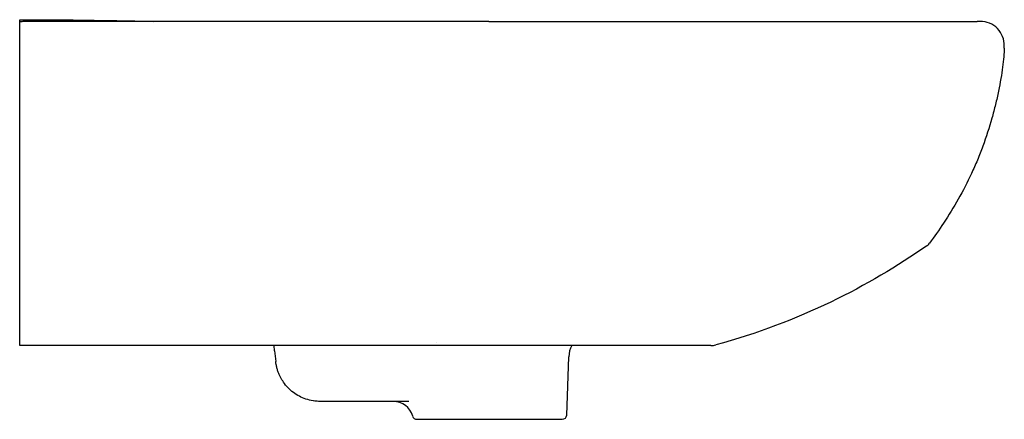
# Model space of a CAD drawing. Header units: millimetres. Extents: x -2 to 440, y -19 to 850.
# Tile 2 of 2: x 0 to 440, y 671 to 850. Entities that reach past the tile are written whole.
import ezdxf

# ---------------------------------------------------------------- set-up
doc = ezdxf.new("R2010")
doc.units = ezdxf.units.MM
doc.layers.add('GEB-KONTUR-A', color=5, linetype='CONTINUOUS')

msp = doc.modelspace()

# ---------------------------------------------------------------- linework, layer by layer
at = {"layer": 'GEB-KONTUR-A', "ltscale": 25}
for p, q in [((2, 849.25), (2, 849.25)), ((440, 837.25), (440.02, 838.25)), ((113.94, 701.87), (113.69, 704.25)), ((118.12, 704.25), (113.69, 704.25)), ((113.94, 701.87), (114.43, 697.16)), ((244.45, 673.18), (245.36, 699.25)), ((146.29, 679.25), (136.41, 679.25)), ((177.54, 671.25), (242.46, 671.25))]:
    msp.add_line(p, q, dxfattribs=at)
for centre, radius, start, end in [((429.26, 838.48), 10.77, 358.75, 89.9895), ((401.78, 753.62), 6, 304.8268, 323.2987), ((184.5, 705.3), 2, 11.4329, 11.4336), ((256.1, 698.88), 10.74, 150.005, 178), ((308.94, 712.25), 8, 270.0001, 285.2045), ((166.93, 670.21), 9.04, 15.9917, 90), ((177.54, 673.25), 2, 195.9917, 270), ((242.46, 673.25), 2, 270, 358)]:
    msp.add_arc(centre, radius, start, end, dxfattribs=at)
for points in [[(0, 850), (0.67, 850), (1.33, 850), (2, 850)], [(429.26, 849.25), (428.8, 849.25), (428.34, 849.25), (427.88, 849.25)], [(405.2, 748.69), (379.51, 730.82), (348.25, 714.64), (311.04, 704.53)], [(2, 704.24), (1.33, 704.24), (0.67, 704.24), (0, 704.24)], [(2, 704.25), (2, 704.25), (2, 704.25), (2, 704.25)], [(134.32, 679.25), (133.38, 679.25), (132.43, 679.32), (131.49, 679.45)]]:
    msp.add_open_spline(points, degree=3, dxfattribs=at)
for points, knots in [([(0, 704.25), (0, 704.25), (0, 704.26), (0, 704.25), (0, 704.25), (0, 704.24), (0, 704.24), (0, 704.24), (0, 704.24), (0, 704.24), (0, 704.24), (0, 704.25), (0, 704.25), (0, 704.27), (0, 704.31), (0, 704.41), (0, 704.53), (0, 704.73), (0, 704.95), (0, 705.09), (0, 705.23), (0, 705.36), (0, 705.54), (0, 705.68), (0, 705.85), (0, 706.1), (0, 706.45), (0, 706.88), (0, 707.19), (0, 707.54), (0, 707.92), (0, 709.12), (0, 710.57), (0, 711.93), (0, 713.21), (0, 714.46), (0, 715.73), (0, 715.99), (0, 716.25), (0, 716.51), (0, 718.88), (0, 721.28), (0, 723.76), (0, 725.18), (0, 726.63), (0, 728.01), (0, 730.58), (0, 732.98), (0, 735.14), (0, 739.53), (0, 743), (0, 745.18), (0, 746.32), (0, 747.05), (0, 747.59), (0, 747.65), (0, 747.7), (0, 747.76), (0, 748.32), (0, 748.69), (0, 749.06), (0, 749.28), (0, 749.49), (0, 749.74), (0, 749.95), (0, 750.17), (0, 750.45), (0, 750.87), (0, 751.4), (0, 751.95), (0, 752.38), (0, 752.83), (0, 753.31), (0, 754.2), (0, 755.17), (0, 756.22), (0, 759.45), (0, 763.49), (0, 768.45), (0, 770.77), (0, 773.34), (0, 775.88), (0, 777.69), (0, 779.51), (0, 781.32), (0, 790.67), (0, 799.94), (0, 808.34), (0, 813.32), (0, 818.03), (0, 822.21), (0, 824.78), (0, 827.14), (0, 829.21), (0, 830.5), (0, 831.68), (0, 832.73), (0, 834.13), (0, 835.26), (0, 836.26), (0, 836.92), (0, 837.51), (0, 838.03), (0, 838.36), (0, 838.65), (0, 838.92), (0, 839.23), (0, 839.45), (0, 839.8), (0, 840.23), (0, 840.83), (0, 841.52), (0, 842.03), (0, 842.58), (0, 843.16), (0, 843.86), (0, 844.54), (0, 845.16), (0, 846.37), (0, 847.38), (0, 848.09), (0, 848.53), (0, 848.85), (0, 849.03), (0, 849.07), (0, 849.11), (0, 849.14), (0, 849.21), (0, 849.24), (0, 849.25), (0, 849.26), (0, 849.25), (0, 849.25), (0, 849.25), (0, 849.24), (0, 849.24), (0, 849.24), (0, 849.25), (0, 849.25), (0, 849.27), (0, 849.29), (0, 849.31), (0, 849.33), (0, 849.36), (0, 849.4), (0, 849.42), (0, 849.44), (0, 849.46), (0, 849.47), (0, 849.49), (0, 849.5), (0, 849.59), (0, 849.67), (0, 849.73), (0, 849.91), (0, 850), (0, 850), (0, 850), (0, 850), (0, 850)], [0, 0, 0, 0, 0.064249, 0.064249, 0.064249, 0.086473, 0.086473, 0.086473, 0.095599, 0.095599, 0.095599, 0.18965, 0.18965, 0.18965, 0.456488, 0.456488, 0.456488, 0.783992, 0.783992, 0.783992, 0.986088, 0.986088, 0.986088, 1.250673, 1.250673, 1.250673, 1.643327, 1.643327, 1.643327, 1.934624, 1.934624, 1.934624, 2.861903, 2.861903, 2.861903, 3.734271, 3.734271, 3.734271, 3.912104, 3.912104, 3.912104, 5.529308, 5.529308, 5.529308, 6.462236, 6.462236, 6.462236, 8.209367, 8.209367, 8.209367, 11.74984, 11.74984, 11.74984, 13.602739, 13.602739, 13.602739, 13.79426, 13.79426, 13.79426, 15.824896, 15.824896, 15.824896, 17.048907, 17.048907, 17.048907, 18.048504, 18.048504, 18.048504, 19.606422, 19.606422, 19.606422, 20.841511, 20.841511, 20.841511, 23.154784, 23.154784, 23.154784, 30.229049, 30.229049, 30.229049, 33.537686, 33.537686, 33.537686, 35.90292, 35.90292, 35.90292, 48.090574, 48.090574, 48.090574, 55.322737, 55.322737, 55.322737, 59.761795, 59.761795, 59.761795, 62.514172, 62.514172, 62.514172, 66.161364, 66.161364, 66.161364, 68.548867, 68.548867, 68.548867, 70.031927, 70.031927, 70.031927, 71.762092, 71.762092, 71.762092, 73.90166, 73.90166, 73.90166, 75.445051, 75.445051, 75.445051, 77.284529, 77.284529, 77.284529, 80.899635, 80.899635, 80.899635, 83.149129, 83.149129, 83.149129, 83.697275, 83.697275, 83.697275, 85.017325, 85.017325, 85.017325, 86.092937, 86.092937, 86.092937, 87.650044, 87.650044, 87.650044, 89.697035, 89.697035, 89.697035, 104.072605, 104.072605, 104.072605, 118.5022, 118.5022, 118.5022, 126.923968, 126.923968, 126.923968, 132.931794, 132.931794, 132.931794, 166.584759, 166.584759, 166.584759, 257.18672, 257.18672, 257.18672, 257.18727, 257.18727, 257.18727, 257.18727]), ([(0, 849.25), (0, 849.25), (0, 849.25), (0, 849.25), (0, 849.25), (0, 849.25), (0, 849.25), (0, 849.25), (0.01, 849.25), (0.01, 849.25), (0.02, 849.25), (0.03, 849.25), (0.03, 849.25), (0.1, 849.25), (0.15, 849.25), (0.81, 849.26), (1.4, 849.26), (2, 849.26)], [0, 0, 0, 0, 0.0000351, 0.0000351, 0.0001052, 0.0001052, 0.0002454, 0.0002454, 0.0008063, 0.0008063, 0.0019282, 0.0019282, 0.0041719, 0.0041719, 0.0209999, 0.0209999, 0.2005232, 0.2005232, 0.2005232, 0.2005232]), ([(2, 849.26), (2, 849.27), (2, 849.33), (2, 849.51), (2, 849.81), (2, 850), (2, 850)], [0.0257644, 0.0257644, 0.0257644, 0.0257644, 0.1186666, 0.339, 0.5593334, 0.9995762, 0.9995762, 0.9995762, 0.9995762]), ([(2, 850), (11.75, 849.99), (26.92, 849.85), (42.09, 849.6), (47.5, 849.5)], [0.0000119, 0.0000119, 0.0000119, 0.0000119, 0.1622127, 0.2521378, 0.2521378, 0.2521378, 0.2521378]), ([(2, 850), (2, 850), (2, 849.99), (2, 849.95), (2, 849.91), (2, 849.83), (2, 849.78), (2, 849.7), (2, 849.66), (2, 849.59), (2, 849.55), (2, 849.48), (2, 849.44), (2, 849.37), (2, 849.34), (2, 849.29), (2, 849.28), (2, 849.26), (2, 849.25), (2, 849.25), (2, 849.25), (2, 849.25)], [0, 0, 0, 0, 0.1040096, 0.1040096, 0.2777588, 0.2777588, 0.4406687, 0.4406687, 0.5543175, 0.5543175, 0.6610029, 0.6610029, 0.7750102, 0.7750102, 0.8813371, 0.8813371, 0.9387113, 0.9387113, 0.9915043, 0.9915043, 1, 1, 1, 1]), ([(209.62, 849.25), (208.98, 849.25), (208.3, 849.25), (207.58, 849.25), (207.23, 849.25), (206.86, 849.25), (206.49, 849.25), (206.3, 849.25), (206.11, 849.25), (205.92, 849.25), (205.82, 849.25), (205.71, 849.25), (205.6, 849.25), (205.5, 849.25), (205.41, 849.25), (205.34, 849.25), (204.42, 849.25), (203.36, 849.25), (202.16, 849.25), (201.83, 849.25), (201.45, 849.25), (201.12, 849.25), (201.05, 849.25), (200.98, 849.25), (200.91, 849.25), (200.23, 849.25), (199.56, 849.25), (198.88, 849.25), (198.8, 849.25), (198.71, 849.25), (198.63, 849.25), (198.25, 849.25), (197.87, 849.25), (197.49, 849.25), (197.16, 849.25), (196.8, 849.25), (196.49, 849.25), (196.44, 849.25), (196.39, 849.25), (196.35, 849.25), (195.69, 849.25), (194.97, 849.25), (194.19, 849.25), (193.8, 849.25), (193.39, 849.25), (192.97, 849.25), (192.75, 849.25), (192.54, 849.25), (192.32, 849.25), (192.21, 849.25), (192.1, 849.25), (191.99, 849.25), (191.91, 849.25), (191.83, 849.25), (191.75, 849.25), (191.71, 849.25), (191.68, 849.25), (191.65, 849.25), (191.02, 849.25), (190.3, 849.25), (189.5, 849.25), (189.09, 849.25), (188.67, 849.25), (188.22, 849.25), (188, 849.25), (187.77, 849.25), (187.53, 849.25), (187.41, 849.25), (187.27, 849.25), (187.14, 849.25), (187.02, 849.25), (186.91, 849.25), (186.81, 849.25), (186.34, 849.25), (185.87, 849.25), (185.39, 849.25), (185.04, 849.25), (184.68, 849.25), (184.32, 849.25), (183.91, 849.25), (183.49, 849.25), (183.07, 849.25), (182.87, 849.25), (182.66, 849.25), (182.45, 849.25), (182.34, 849.25), (182.22, 849.25), (182.11, 849.25), (182, 849.25), (181.9, 849.25), (181.83, 849.25), (179.97, 849.25), (177.56, 849.25), (174.56, 849.25), (174.06, 849.25), (173.54, 849.25), (173.01, 849.25), (172.74, 849.25), (172.47, 849.25), (172.2, 849.25), (172.06, 849.25), (171.92, 849.25), (171.79, 849.25), (171.75, 849.25), (171.71, 849.25), (171.67, 849.25), (171.57, 849.25), (171.47, 849.25), (171.39, 849.25), (171.38, 849.25), (171.37, 849.25), (171.36, 849.25), (169.6, 849.25), (167.79, 849.25), (165.93, 849.25), (165, 849.25), (164.05, 849.25), (163.09, 849.25), (162.61, 849.25), (162.13, 849.25), (161.65, 849.25), (161.4, 849.25), (161.16, 849.25), (160.91, 849.25), (160.79, 849.25), (160.67, 849.25), (160.55, 849.25), (160.47, 849.25), (160.42, 849.25), (160.35, 849.25), (160.3, 849.25), (160.25, 849.25), (160.18, 849.25), (155.18, 849.25), (151.48, 849.25), (149.12, 849.25), (148.95, 849.25), (148.79, 849.25), (148.63, 849.25), (148.55, 849.25), (148.48, 849.25), (148.4, 849.25), (148.35, 849.25), (148.32, 849.25), (148.26, 849.25), (148.24, 849.25), (148.21, 849.25), (148.18, 849.25), (146.76, 849.25), (145.25, 849.25), (143.66, 849.25), (141.62, 849.25), (139.44, 849.25), (137.12, 849.25), (136.53, 849.25), (135.89, 849.25), (135.32, 849.25), (134.2, 849.25), (133.07, 849.25), (131.94, 849.25), (131.37, 849.25), (130.81, 849.25), (130.24, 849.25), (129.96, 849.25), (129.68, 849.25), (129.4, 849.25), (129.21, 849.25), (129.04, 849.25), (128.85, 849.25), (128.75, 849.25), (128.65, 849.25), (128.55, 849.25), (127.3, 849.25), (126.08, 849.25), (124.92, 849.25), (124.33, 849.25), (123.76, 849.25), (123.2, 849.25), (122.91, 849.25), (122.64, 849.25), (122.36, 849.25), (122.22, 849.25), (122.08, 849.25), (121.95, 849.25), (121.83, 849.25), (121.74, 849.25), (121.62, 849.25), (121.59, 849.25), (121.57, 849.25), (121.54, 849.25), (120.2, 849.25), (118.93, 849.25), (117.72, 849.25), (117.11, 849.25), (116.52, 849.25), (115.95, 849.25), (115.67, 849.25), (115.39, 849.25), (115.12, 849.25), (115.11, 849.25), (115.11, 849.25), (115.1, 849.25), (114.96, 849.25), (114.83, 849.25), (114.69, 849.25), (114.62, 849.25), (114.55, 849.25), (114.49, 849.25), (114.42, 849.25), (114.29, 849.25), (114.28, 849.25), (114, 849.25), (112.52, 849.25), (109.84, 849.25), (109.4, 849.25), (108.92, 849.25), (108.4, 849.25), (108.15, 849.25), (107.88, 849.25), (107.61, 849.25), (107.47, 849.25), (107.33, 849.25), (107.19, 849.25), (107.07, 849.25), (106.92, 849.25), (106.82, 849.25), (106.8, 849.25), (106.78, 849.25), (106.77, 849.25), (104.61, 849.25), (102.59, 849.25), (100.72, 849.25), (98.31, 849.25), (96.14, 849.25), (94.22, 849.25), (93.65, 849.25), (93.1, 849.25), (92.57, 849.25), (92.31, 849.25), (92.05, 849.25), (91.79, 849.25), (91.67, 849.25), (91.54, 849.25), (91.42, 849.25), (91.36, 849.25), (91.29, 849.25), (91.23, 849.25), (91.17, 849.25), (91.15, 849.25), (91.05, 849.25), (89.38, 849.25), (87.79, 849.25), (86.28, 849.25), (83.23, 849.25), (80.52, 849.25), (78.13, 849.25), (77.53, 849.25), (76.96, 849.25), (76.41, 849.25), (76.13, 849.25), (75.86, 849.25), (75.59, 849.25), (75.46, 849.25), (75.33, 849.25), (75.2, 849.25), (75.1, 849.25), (75.02, 849.25), (74.91, 849.25), (74.88, 849.25), (74.85, 849.25), (74.81, 849.25), (73.81, 849.25), (72.81, 849.25), (71.82, 849.25), (67.33, 849.25), (62.91, 849.25), (58.61, 849.25), (58.19, 849.25), (57.77, 849.25), (57.35, 849.25), (56.46, 849.25), (55.57, 849.25), (54.68, 849.25), (54.02, 849.25), (53.36, 849.25), (52.71, 849.25), (52.38, 849.25), (52.05, 849.25), (51.73, 849.25), (51.48, 849.25), (51.23, 849.25), (50.99, 849.25), (50.92, 849.25), (50.81, 849.25), (50.76, 849.25), (50.75, 849.25), (50.75, 849.25), (50.74, 849.25), (49.63, 849.25), (47.92, 849.25), (45.62, 849.25), (45.24, 849.25), (44.84, 849.25), (44.42, 849.25), (44.21, 849.25), (44, 849.25), (43.78, 849.25), (43.68, 849.25), (43.57, 849.25), (43.46, 849.25), (43.37, 849.25), (43.25, 849.25), (43.17, 849.25), (43.15, 849.25), (43.14, 849.25), (43.12, 849.25), (40.66, 849.25), (38.21, 849.25), (35.74, 849.25), (34.51, 849.25), (33.3, 849.25), (32.1, 849.25), (30.91, 849.25), (29.69, 849.25), (28.59, 849.25), (28.57, 849.25), (28.54, 849.25), (28.52, 849.25), (26.89, 849.25), (25.2, 849.25), (23.44, 849.25), (22.88, 849.25), (22.27, 849.25), (21.72, 849.25), (21.69, 849.25), (21.66, 849.25), (21.64, 849.25), (20.51, 849.25), (19.38, 849.25), (18.25, 849.25), (17.69, 849.25), (17.13, 849.25), (16.57, 849.25), (16.29, 849.25), (16, 849.25), (15.72, 849.25), (15.44, 849.25), (15.21, 849.25), (14.88, 849.25), (9.69, 849.25), (5.41, 849.25), (2, 849.25)], [0.0000001, 0.0000001, 0.0000001, 0.0000001, 0.015625, 0.015625, 0.015625, 0.0234375, 0.0234375, 0.0234375, 0.0273437, 0.0273437, 0.0273437, 0.0293741, 0.0293741, 0.0293741, 0.03125, 0.03125, 0.03125, 0.0546875, 0.0546875, 0.0546875, 0.061136, 0.061136, 0.061136, 0.0625, 0.0625, 0.0625, 0.0763917, 0.0763917, 0.0763917, 0.078125, 0.078125, 0.078125, 0.0859375, 0.0859375, 0.0859375, 0.0926362, 0.0926362, 0.0926362, 0.09375, 0.09375, 0.09375, 0.109375, 0.109375, 0.109375, 0.1171875, 0.1171875, 0.1171875, 0.1210937, 0.1210937, 0.1210937, 0.1230469, 0.1230469, 0.1230469, 0.1243204, 0.1243204, 0.1243204, 0.125, 0.125, 0.125, 0.140625, 0.140625, 0.140625, 0.1484375, 0.1484375, 0.1484375, 0.1523437, 0.1523437, 0.1523437, 0.1543987, 0.1543987, 0.1543987, 0.15625, 0.15625, 0.15625, 0.1651505, 0.1651505, 0.1651505, 0.171875, 0.171875, 0.171875, 0.1796875, 0.1796875, 0.1796875, 0.1835937, 0.1835937, 0.1835937, 0.1855992, 0.1855992, 0.1855992, 0.1875, 0.1875, 0.1875, 0.234375, 0.234375, 0.234375, 0.2421875, 0.2421875, 0.2421875, 0.2460937, 0.2460937, 0.2460937, 0.2480469, 0.2480469, 0.2480469, 0.2485556, 0.2485556, 0.2485556, 0.2498757, 0.2498757, 0.2498757, 0.25, 0.25, 0.25, 0.28125, 0.28125, 0.28125, 0.296875, 0.296875, 0.296875, 0.3046875, 0.3046875, 0.3046875, 0.3085937, 0.3085937, 0.3085937, 0.3105469, 0.3105469, 0.3105469, 0.3117108, 0.3117108, 0.3117108, 0.3125, 0.3125, 0.3125, 0.3671875, 0.3671875, 0.3671875, 0.3710937, 0.3710937, 0.3710937, 0.3730469, 0.3730469, 0.3730469, 0.3745027, 0.3745027, 0.3745027, 0.375, 0.375, 0.375, 0.3989547, 0.3989547, 0.3989547, 0.4296875, 0.4296875, 0.4296875, 0.4375, 0.4375, 0.4375, 0.453125, 0.453125, 0.453125, 0.4609375, 0.4609375, 0.4609375, 0.4648437, 0.4648437, 0.4648437, 0.4674473, 0.4674473, 0.4674473, 0.46875, 0.46875, 0.46875, 0.484375, 0.484375, 0.484375, 0.4921875, 0.4921875, 0.4921875, 0.4960937, 0.4960937, 0.4960937, 0.4980469, 0.4980469, 0.4980469, 0.4996698, 0.4996698, 0.4996698, 0.5, 0.5, 0.5, 0.515625, 0.515625, 0.515625, 0.5234375, 0.5234375, 0.5234375, 0.5272815, 0.5272815, 0.5272815, 0.5273437, 0.5273437, 0.5273437, 0.5292969, 0.5292969, 0.5292969, 0.5302734, 0.5302734, 0.5302734, 0.53125, 0.53125, 0.53125, 0.5546875, 0.5546875, 0.5546875, 0.5585937, 0.5585937, 0.5585937, 0.5605469, 0.5605469, 0.5605469, 0.5615234, 0.5615234, 0.5615234, 0.5623526, 0.5623526, 0.5623526, 0.5625, 0.5625, 0.5625, 0.5829841, 0.5829841, 0.5829841, 0.609375, 0.609375, 0.609375, 0.6171875, 0.6171875, 0.6171875, 0.6210937, 0.6210937, 0.6210937, 0.6230469, 0.6230469, 0.6230469, 0.6240234, 0.6240234, 0.6240234, 0.625, 0.625, 0.625, 0.640521, 0.640521, 0.640521, 0.671875, 0.671875, 0.671875, 0.6796875, 0.6796875, 0.6796875, 0.6835937, 0.6835937, 0.6835937, 0.6855469, 0.6855469, 0.6855469, 0.6870631, 0.6870631, 0.6870631, 0.6875, 0.6875, 0.6875, 0.6988509, 0.6988509, 0.6988509, 0.75, 0.75, 0.75, 0.7549982, 0.7549982, 0.7549982, 0.765625, 0.765625, 0.765625, 0.7734375, 0.7734375, 0.7734375, 0.7773437, 0.7773437, 0.7773437, 0.7802734, 0.7802734, 0.7802734, 0.7811541, 0.7811541, 0.7811541, 0.78125, 0.78125, 0.78125, 0.8046875, 0.8046875, 0.8046875, 0.8085937, 0.8085937, 0.8085937, 0.8105469, 0.8105469, 0.8105469, 0.8115234, 0.8115234, 0.8115234, 0.8123161, 0.8123161, 0.8123161, 0.8125, 0.8125, 0.8125, 0.84375, 0.84375, 0.84375, 0.859375, 0.859375, 0.859375, 0.875, 0.875, 0.875, 0.8753105, 0.8753105, 0.8753105, 0.8984375, 0.8984375, 0.8984375, 0.9058472, 0.9058472, 0.9058472, 0.90625, 0.90625, 0.90625, 0.921875, 0.921875, 0.921875, 0.9296875, 0.9296875, 0.9296875, 0.9335937, 0.9335937, 0.9335937, 0.9375, 0.9375, 0.9375, 1, 1, 1, 1]), ([(47.5, 849.5), (47.5, 849.5), (47.61, 849.5), (48.1, 849.49), (48.5, 849.48), (49.89, 849.45), (51.08, 849.43), (54.18, 849.36), (56.11, 849.32), (58.68, 849.27), (59.13, 849.26), (59.58, 849.25)], [-5.512186, -5.512186, -5.512186, -5.512186, -5.165193, -5.165193, -4.773185, -4.773185, -4.145759, -4.145759, -3.452577, -3.452577, -3.309412, -3.309412, -3.309412, -3.309412]), ([(209.62, 849.25), (220.42, 849.25), (231.04, 849.25), (254.7, 849.25), (267.7, 849.25), (288.08, 849.25), (295.71, 849.25), (310.07, 849.25), (316.84, 849.25), (335.93, 849.25), (347.74, 849.25), (368.77, 849.25), (378.17, 849.25), (394.48, 849.25), (401.48, 849.25), (412.87, 849.25), (417.37, 849.25), (424.1, 849.25), (426.27, 849.25), (427.67, 849.25), (427.66, 849.25), (427.88, 849.25)], [0, 0, 0, 0, 3.26252, 3.26252, 7.367867, 7.367867, 9.898957, 9.898957, 12.253362, 12.253362, 16.764731, 16.764731, 21.100527, 21.100527, 25.377165, 25.377165, 29.615284, 29.615284, 33.999766, 33.999766, 35.950711, 35.950711, 35.950711, 35.950711]), ([(440, 837.25), (439.97, 836.08), (439.9, 834.78), (439.78, 833.36), (439.66, 831.94), (439.49, 830.41), (439.27, 828.78), (438.84, 825.53), (438.22, 821.89), (437.42, 818.03), (437.02, 816.1), (436.57, 814.11), (436.08, 812.09), (435.58, 810.06), (435.04, 808), (434.46, 805.92), (433.29, 801.76), (431.94, 797.52), (430.42, 793.37), (429.66, 791.3), (428.85, 789.24), (428, 787.22), (427.15, 785.19), (426.27, 783.19), (425.34, 781.22), (423.5, 777.27), (421.51, 773.44), (419.43, 769.73), (417.34, 766.03), (415.15, 762.46), (412.9, 759.04), (410.84, 755.91), (408.72, 752.9), (406.59, 750.03)], [0.0000004, 0.0000004, 0.0000004, 0.0000004, 0.0631618, 0.0631618, 0.0631618, 0.1263236, 0.1263236, 0.1263236, 0.2526473, 0.2526473, 0.2526473, 0.3158091, 0.3158091, 0.3158091, 0.3789709, 0.3789709, 0.3789709, 0.5052945, 0.5052945, 0.5052945, 0.5684563, 0.5684563, 0.5684563, 0.6316181, 0.6316181, 0.6316181, 0.7579418, 0.7579418, 0.7579418, 0.8842654, 0.8842654, 0.8842654, 1, 1, 1, 1]), ([(2, 704.24), (2, 704.24), (2, 704.24), (2, 704.24), (2, 704.25), (2, 704.25), (2, 704.25), (2, 704.25), (2, 704.25)], [0.8328507, 0.8328507, 0.8328507, 0.8328507, 0.8694051, 0.8694051, 0.969457, 0.969457, 0.969457, 0.9998822, 0.9998822, 0.9998822, 0.9998822]), ([(308.94, 704.25), (308.94, 704.25), (308.94, 704.25), (308.94, 704.25), (308.93, 704.25), (308.84, 704.25), (308.68, 704.25), (308.52, 704.25), (308.28, 704.25), (307.97, 704.25), (307.66, 704.25), (307.27, 704.25), (306.82, 704.25), (306.62, 704.25), (306.41, 704.25), (306.18, 704.25), (305.89, 704.25), (305.57, 704.25), (305.23, 704.25), (304.64, 704.25), (303.97, 704.25), (303.23, 704.25), (302.49, 704.25), (301.68, 704.25), (300.8, 704.25), (299.98, 704.25), (299.09, 704.25), (298.15, 704.25), (298.09, 704.25), (298.03, 704.25), (297.97, 704.25), (296.96, 704.25), (295.88, 704.25), (294.73, 704.25), (294.01, 704.25), (293.26, 704.25), (292.48, 704.25), (292.4, 704.25), (292.33, 704.25), (292.25, 704.25), (291.87, 704.25), (291.49, 704.25), (291.1, 704.25), (290.63, 704.25), (290.15, 704.25), (289.67, 704.25), (289.64, 704.25), (289.61, 704.25), (289.58, 704.25), (289.34, 704.25), (289.1, 704.25), (288.86, 704.25), (288.81, 704.25), (288.77, 704.25), (288.72, 704.25), (288.24, 704.25), (287.73, 704.25), (287.24, 704.25), (287.2, 704.25), (287.16, 704.25), (287.12, 704.25), (287.11, 704.25), (287.09, 704.25), (287.08, 704.25), (286.79, 704.25), (286.49, 704.25), (286.19, 704.25), (285.89, 704.25), (285.57, 704.25), (285.28, 704.25), (285.05, 704.25), (284.82, 704.25), (284.58, 704.25), (284.44, 704.25), (284.3, 704.25), (284.15, 704.25), (283.77, 704.25), (283.39, 704.25), (283, 704.25), (282.73, 704.25), (282.45, 704.25), (282.17, 704.25), (282.11, 704.25), (282.05, 704.25), (281.98, 704.25), (281.89, 704.25), (281.8, 704.25), (281.71, 704.25), (281.42, 704.25), (281.12, 704.25), (280.82, 704.25), (280.25, 704.25), (279.66, 704.25), (279.07, 704.25), (278.97, 704.25), (278.86, 704.25), (278.76, 704.25), (278.64, 704.25), (278.51, 704.25), (278.41, 704.25), (278.38, 704.25), (278.35, 704.25), (278.33, 704.25), (277.46, 704.25), (276.58, 704.25), (275.69, 704.25), (275.61, 704.25), (275.52, 704.25), (275.44, 704.25), (274.54, 704.25), (273.63, 704.25), (272.69, 704.25), (272.62, 704.25), (272.55, 704.25), (272.48, 704.25), (272.45, 704.25), (272.4, 704.25), (272.37, 704.25), (272.34, 704.25), (272.31, 704.25), (272.29, 704.25), (272.23, 704.25), (272.18, 704.25), (272.13, 704.25), (271.14, 704.25), (270.13, 704.25), (269.1, 704.25), (268.2, 704.25), (267.28, 704.25), (266.34, 704.25), (265.51, 704.25), (264.68, 704.25), (263.83, 704.25), (263.58, 704.25), (263.32, 704.25), (263.07, 704.25), (263.05, 704.25), (263.02, 704.25), (262.99, 704.25), (262.94, 704.25), (262.88, 704.25), (262.84, 704.25), (262.81, 704.25), (262.78, 704.25), (262.76, 704.25), (262.36, 704.25), (261.95, 704.25), (261.54, 704.25), (260.82, 704.25), (260.1, 704.25), (259.37, 704.25), (258.65, 704.25), (257.93, 704.25), (257.2, 704.25), (256.48, 704.25), (255.75, 704.25), (255.02, 704.25), (254.99, 704.25), (254.97, 704.25), (254.94, 704.25), (254.18, 704.25), (253.41, 704.25), (252.64, 704.25), (251.88, 704.25), (251.12, 704.25), (250.36, 704.25), (249.59, 704.25), (248.82, 704.25), (248.04, 704.25), (248.01, 704.25), (247.98, 704.25), (247.95, 704.25), (247.62, 704.25), (247.33, 704.25), (246.97, 704.25), (246.95, 704.25), (246.93, 704.25), (246.91, 704.25), (246.46, 704.25), (246.01, 704.25), (245.56, 704.25), (244.65, 704.25), (243.73, 704.25), (242.8, 704.25), (242.78, 704.25), (242.77, 704.25), (242.75, 704.25), (242.55, 704.25), (242.39, 704.25), (242.15, 704.25), (241.34, 704.25), (240.53, 704.25), (239.71, 704.25), (238.85, 704.25), (237.97, 704.25), (237.09, 704.25), (236.85, 704.25), (236.65, 704.25), (236.36, 704.25), (236.33, 704.25), (236.29, 704.25), (236.26, 704.25), (234.99, 704.25), (233.7, 704.25), (232.4, 704.25), (231.53, 704.25), (230.64, 704.25), (229.76, 704.25), (229.69, 704.25), (229.63, 704.25), (229.56, 704.25), (229.5, 704.25), (229.44, 704.25), (229.37, 704.25), (229.35, 704.25), (229.33, 704.25), (229.31, 704.25), (228.9, 704.25), (228.48, 704.25), (228.07, 704.25), (226.45, 704.25), (224.81, 704.25), (223.16, 704.25), (222.49, 704.25), (221.82, 704.25), (221.14, 704.25), (221.06, 704.25), (220.99, 704.25), (220.92, 704.25), (220.85, 704.25), (220.79, 704.25), (220.71, 704.25), (220.67, 704.25), (220.63, 704.25), (220.59, 704.25), (219.6, 704.25), (218.6, 704.25), (217.59, 704.25), (215.51, 704.25), (213.4, 704.25), (211.26, 704.25), (210.97, 704.25), (210.67, 704.25), (210.37, 704.25), (210.28, 704.25), (210.19, 704.25), (210.11, 704.25), (210.02, 704.25), (209.94, 704.25), (209.85, 704.25), (209.79, 704.25), (209.74, 704.25), (209.68, 704.25), (207.84, 704.25), (205.97, 704.25), (204.09, 704.25), (202.08, 704.25), (200.04, 704.25), (197.98, 704.25), (197.44, 704.25), (196.94, 704.25), (196.36, 704.25), (196.33, 704.25), (196.29, 704.25), (196.26, 704.25), (196.21, 704.25), (196.16, 704.25), (196.11, 704.25), (194.92, 704.25), (193.72, 704.25), (192.52, 704.25), (191.26, 704.25), (190.03, 704.25), (188.72, 704.25), (188.3, 704.25), (187.88, 704.25), (187.46, 704.25), (186.57, 704.25), (185.67, 704.25), (184.76, 704.25), (183.43, 704.25), (182.12, 704.25), (180.73, 704.25), (179.9, 704.25), (179.06, 704.25), (178.23, 704.25), (175.01, 704.25), (171.72, 704.25), (168.35, 704.25), (167.41, 704.25), (166.46, 704.25), (165.51, 704.25), (164.76, 704.25), (164.04, 704.25), (163.25, 704.25), (161.42, 704.25), (159.57, 704.25), (157.69, 704.25), (157.14, 704.25), (156.58, 704.25), (156.02, 704.25), (155.21, 704.25), (154.42, 704.25), (153.56, 704.25), (151.85, 704.25), (150.12, 704.25), (148.36, 704.25), (147.59, 704.25), (146.83, 704.25), (146.05, 704.25), (145.07, 704.25), (144.07, 704.25), (143.04, 704.25), (141.92, 704.25), (140.79, 704.25), (139.65, 704.25), (137.56, 704.25), (135.42, 704.25), (133.24, 704.25), (132.71, 704.25), (132.18, 704.25), (131.64, 704.25), (129.68, 704.25), (127.71, 704.25), (125.71, 704.25), (124.72, 704.25), (123.74, 704.25), (122.75, 704.25), (122.26, 704.25), (121.76, 704.25), (121.26, 704.25), (120.81, 704.25), (120.33, 704.25), (119.89, 704.25), (119.84, 704.25), (119.8, 704.25), (119.75, 704.25), (119.71, 704.25), (119.67, 704.25), (119.63, 704.25), (117.19, 704.25), (114.71, 704.25), (112.19, 704.25), (111.09, 704.25), (109.99, 704.25), (108.88, 704.25), (108.73, 704.25), (108.58, 704.25), (108.44, 704.25), (108.33, 704.25), (108.23, 704.25), (108.13, 704.25), (107.57, 704.25), (107, 704.25), (106.44, 704.25), (103.73, 704.25), (100.96, 704.25), (98.13, 704.25), (97.91, 704.25), (97.64, 704.25), (97.45, 704.25), (96.5, 704.25), (95.54, 704.25), (94.57, 704.25), (93.14, 704.25), (91.69, 704.25), (90.22, 704.25), (89.4, 704.25), (88.7, 704.25), (87.97, 704.25), (86.69, 704.25), (85.36, 704.25), (84.15, 704.25), (83.96, 704.25), (83.78, 704.25), (83.59, 704.25), (82.41, 704.25), (81.2, 704.25), (79.97, 704.25), (79.85, 704.25), (79.71, 704.25), (79.59, 704.25), (79.54, 704.25), (79.49, 704.25), (79.45, 704.25), (78, 704.25), (76.52, 704.25), (75.03, 704.25), (72.39, 704.25), (69.67, 704.25), (66.89, 704.25), (66.56, 704.25), (66.22, 704.25), (65.88, 704.25), (65.56, 704.25), (65.2, 704.25), (64.93, 704.25), (63.08, 704.25), (61.19, 704.25), (59.27, 704.25), (57.36, 704.25), (55.41, 704.25), (53.42, 704.25), (52.87, 704.25), (52.28, 704.25), (51.76, 704.25), (51.74, 704.25), (51.73, 704.25), (51.71, 704.25), (49.27, 704.25), (46.75, 704.25), (44.16, 704.25), (42.54, 704.25), (40.9, 704.25), (39.23, 704.25), (38.94, 704.25), (38.62, 704.25), (38.35, 704.25), (37.74, 704.25), (37.12, 704.25), (36.5, 704.25), (34.05, 704.25), (31.53, 704.25), (28.94, 704.25), (27.99, 704.25), (27.03, 704.25), (26.06, 704.25), (25.77, 704.25), (25.44, 704.25), (25.2, 704.25), (24.04, 704.25), (22.87, 704.25), (21.68, 704.25), (19.45, 704.25), (17.15, 704.25), (14.79, 704.25), (14.47, 704.25), (14.16, 704.25), (13.84, 704.25), (13.63, 704.25), (13.39, 704.25), (13.19, 704.25), (13.14, 704.25), (13.09, 704.25), (13.05, 704.25), (11.51, 704.25), (9.93, 704.25), (8.29, 704.25), (6.31, 704.25), (4.24, 704.25), (2.11, 704.25), (2.07, 704.25), (2.04, 704.25), (2, 704.25)], [0, 0, 0, 0, 0.0012588, 0.0012588, 0.0012588, 0.0191314, 0.0191314, 0.0191314, 0.036926, 0.036926, 0.036926, 0.0547264, 0.0547264, 0.0547264, 0.0625, 0.0625, 0.0625, 0.0725884, 0.0725884, 0.0725884, 0.0904231, 0.0904231, 0.0904231, 0.10823, 0.10823, 0.10823, 0.125, 0.125, 0.125, 0.1260598, 0.1260598, 0.1260598, 0.1438669, 0.1438669, 0.1438669, 0.1551148, 0.1551148, 0.1551148, 0.15625, 0.15625, 0.15625, 0.1616804, 0.1616804, 0.1616804, 0.1681955, 0.1681955, 0.1681955, 0.1685978, 0.1685978, 0.1685978, 0.171875, 0.171875, 0.171875, 0.1724919, 0.1724919, 0.1724919, 0.1789819, 0.1789819, 0.1789819, 0.179527, 0.179527, 0.179527, 0.1796875, 0.1796875, 0.1796875, 0.1835938, 0.1835938, 0.1835938, 0.1875, 0.1875, 0.1875, 0.1906436, 0.1906436, 0.1906436, 0.1925796, 0.1925796, 0.1925796, 0.1976033, 0.1976033, 0.1976033, 0.2011719, 0.2011719, 0.2011719, 0.2019717, 0.2019717, 0.2019717, 0.203125, 0.203125, 0.203125, 0.2073121, 0.2073121, 0.2073121, 0.2153971, 0.2153971, 0.2153971, 0.2167969, 0.2167969, 0.2167969, 0.2183515, 0.2183515, 0.2183515, 0.21875, 0.21875, 0.21875, 0.2327116, 0.2327116, 0.2327116, 0.2339765, 0.2339765, 0.2339765, 0.2479739, 0.2479739, 0.2479739, 0.2490234, 0.2490234, 0.2490234, 0.2495529, 0.2495529, 0.2495529, 0.25, 0.25, 0.25, 0.2510683, 0.2510683, 0.2510683, 0.2716128, 0.2716128, 0.2716128, 0.2897654, 0.2897654, 0.2897654, 0.305822, 0.305822, 0.305822, 0.3105469, 0.3105469, 0.3105469, 0.3110282, 0.3110282, 0.3110282, 0.3119505, 0.3119505, 0.3119505, 0.3125, 0.3125, 0.3125, 0.3226655, 0.3226655, 0.3226655, 0.3402805, 0.3402805, 0.3402805, 0.3577188, 0.3577188, 0.3577188, 0.375, 0.375, 0.375, 0.3756773, 0.3756773, 0.3756773, 0.3937533, 0.3937533, 0.3937533, 0.4113729, 0.4113729, 0.4113729, 0.4289724, 0.4289724, 0.4289724, 0.4296875, 0.4296875, 0.4296875, 0.4370896, 0.4370896, 0.4370896, 0.4375, 0.4375, 0.4375, 0.4464555, 0.4464555, 0.4464555, 0.4645312, 0.4645312, 0.4645312, 0.4648438, 0.4648438, 0.4648438, 0.46875, 0.46875, 0.46875, 0.4820214, 0.4820214, 0.4820214, 0.4960938, 0.4960938, 0.4960938, 0.5, 0.5, 0.5, 0.500454, 0.500454, 0.500454, 0.5176657, 0.5176657, 0.5176657, 0.5292969, 0.5292969, 0.5292969, 0.5301872, 0.5301872, 0.5301872, 0.5310321, 0.5310321, 0.5310321, 0.53125, 0.53125, 0.53125, 0.5357664, 0.5357664, 0.5357664, 0.553385, 0.553385, 0.553385, 0.5605469, 0.5605469, 0.5605469, 0.561357, 0.561357, 0.561357, 0.5621285, 0.5621285, 0.5621285, 0.5625, 0.5625, 0.5625, 0.5712261, 0.5712261, 0.5712261, 0.5893015, 0.5893015, 0.5893015, 0.5917969, 0.5917969, 0.5917969, 0.5925724, 0.5925724, 0.5925724, 0.5933183, 0.5933183, 0.5933183, 0.59375, 0.59375, 0.59375, 0.6069799, 0.6069799, 0.6069799, 0.6210938, 0.6210938, 0.6210938, 0.6247767, 0.6247767, 0.6247767, 0.625, 0.625, 0.625, 0.6253, 0.6253, 0.6253, 0.6328125, 0.6328125, 0.6328125, 0.640625, 0.640625, 0.640625, 0.6431229, 0.6431229, 0.6431229, 0.6484375, 0.6484375, 0.6484375, 0.65625, 0.65625, 0.65625, 0.660879, 0.660879, 0.660879, 0.6786344, 0.6786344, 0.6786344, 0.6835938, 0.6835938, 0.6835938, 0.6875, 0.6875, 0.6875, 0.6965455, 0.6965455, 0.6965455, 0.6992188, 0.6992188, 0.6992188, 0.703125, 0.703125, 0.703125, 0.7109375, 0.7109375, 0.7109375, 0.7143634, 0.7143634, 0.7143634, 0.71875, 0.71875, 0.71875, 0.72349, 0.72349, 0.72349, 0.7322353, 0.7322353, 0.7322353, 0.734375, 0.734375, 0.734375, 0.7421875, 0.7421875, 0.7421875, 0.7460938, 0.7460938, 0.7460938, 0.7480469, 0.7480469, 0.7480469, 0.7498021, 0.7498021, 0.7498021, 0.75, 0.75, 0.75, 0.7501605, 0.7501605, 0.7501605, 0.7602493, 0.7602493, 0.7602493, 0.7646484, 0.7646484, 0.7646484, 0.7652057, 0.7652057, 0.7652057, 0.765625, 0.765625, 0.765625, 0.7681678, 0.7681678, 0.7681678, 0.7802734, 0.7802734, 0.7802734, 0.78125, 0.78125, 0.78125, 0.7859933, 0.7859933, 0.7859933, 0.7929688, 0.7929688, 0.7929688, 0.796875, 0.796875, 0.796875, 0.8036482, 0.8036482, 0.8036482, 0.8046875, 0.8046875, 0.8046875, 0.8115234, 0.8115234, 0.8115234, 0.8122065, 0.8122065, 0.8122065, 0.8125, 0.8125, 0.8125, 0.8223143, 0.8223143, 0.8223143, 0.839685, 0.839685, 0.839685, 0.8417969, 0.8417969, 0.8417969, 0.84375, 0.84375, 0.84375, 0.8574246, 0.8574246, 0.8574246, 0.8710938, 0.8710938, 0.8710938, 0.8748845, 0.8748845, 0.8748845, 0.875, 0.875, 0.875, 0.8930804, 0.8930804, 0.8930804, 0.9042969, 0.9042969, 0.9042969, 0.90625, 0.90625, 0.90625, 0.9108428, 0.9108428, 0.9108428, 0.9288944, 0.9288944, 0.9288944, 0.9355469, 0.9355469, 0.9355469, 0.9375, 0.9375, 0.9375, 0.9468985, 0.9468985, 0.9468985, 0.9644649, 0.9644649, 0.9644649, 0.9667969, 0.9667969, 0.9667969, 0.9683456, 0.9683456, 0.9683456, 0.96875, 0.96875, 0.96875, 0.9827595, 0.9827595, 0.9827595, 0.9997199, 0.9997199, 0.9997199, 0.9999999, 0.9999999, 0.9999999, 0.9999999]), ([(120, 704.25), (119.68, 704.25), (119.37, 704.25), (118.74, 704.25), (118.43, 704.25), (118.12, 704.25)], [0, 0, 0, 0, 0.094689, 0.094689, 0.1893794, 0.1893794, 0.1893794, 0.1893794]), ([(129.05, 704.25), (127.44, 704.25), (125.8, 704.25), (122.8, 704.25), (121.37, 704.25), (120, 704.25)], [0, 0, 0, 0, 0.4857306, 0.4857306, 0.9026003, 0.9026003, 0.9026003, 0.9026003]), ([(147.02, 704.25), (144.08, 704.25), (141, 704.25), (135.05, 704.25), (132.03, 704.25), (129.05, 704.25)], [0, 0, 0, 0, 0.88228, 0.88228, 1.764571, 1.764571, 1.764571, 1.764571]), ([(155.82, 704.25), (154.47, 704.25), (153.11, 704.25), (150.18, 704.25), (148.59, 704.25), (147.02, 704.25)], [0, 0, 0, 0, 0.4058436, 0.4058436, 0.8781237, 0.8781237, 0.8781237, 0.8781237]), ([(171.11, 704.25), (170.67, 704.25), (170.24, 704.25), (168.17, 704.25), (166.53, 704.25), (163.78, 704.25), (162.67, 704.25), (159.75, 704.25), (157.94, 704.25), (156.03, 704.25), (155.92, 704.25), (155.82, 704.25)], [0.000001, 0.000001, 0.000001, 0.000001, 0.131096, 0.131096, 0.621154, 0.621154, 0.955815, 0.955815, 1.498118, 1.498118, 1.52923, 1.52923, 1.52923, 1.52923]), ([(184.64, 704.25), (182.46, 704.25), (180.14, 704.25), (175.73, 704.25), (173.35, 704.25), (171.11, 704.25)], [0, 0, 0, 0, 0.655645, 0.655645, 1.310815, 1.310815, 1.310815, 1.310815]), ([(187.92, 704.25), (187.37, 704.25), (186.83, 704.25), (185.73, 704.25), (185.19, 704.25), (184.64, 704.25)], [0.0000001, 0.0000001, 0.0000001, 0.0000001, 0.1639047, 0.1639047, 0.3277963, 0.3277963, 0.3277963, 0.3277963]), ([(193.97, 704.25), (193.53, 704.25), (193.09, 704.25), (192.18, 704.25), (191.73, 704.25), (190.48, 704.25), (189.61, 704.25), (188.38, 704.25), (188.15, 704.25), (187.92, 704.25)], [0.0000018, 0.0000018, 0.0000018, 0.0000018, 0.1451256, 0.1451256, 0.2838616, 0.2838616, 0.5225598, 0.5225598, 0.5781831, 0.5781831, 0.5781831, 0.5781831]), ([(246.8, 704.25), (246.8, 704.25), (246.16, 704.25), (243.79, 704.25), (242.04, 704.25), (237.02, 704.25), (233.49, 704.25), (225.39, 704.25), (220.89, 704.25), (212.43, 704.25), (208.59, 704.25), (201.04, 704.25), (197.38, 704.25), (193.97, 704.25)], [0, 0, 0, 0, 1.14285, 1.14285, 2.283478, 2.283478, 3.716117, 3.716117, 5.144903, 5.144903, 6.289395, 6.289395, 7.432234, 7.432234, 7.432234, 7.432234]), ([(116.54, 690.11), (116.33, 690.51), (116.14, 690.91), (115.76, 691.79), (115.57, 692.28), (115.24, 693.26), (115.09, 693.76), (114.83, 694.76), (114.72, 695.27), (114.55, 696.24), (114.48, 696.7), (114.43, 697.16)], [0, 0, 0, 0, 0.1712732, 0.1712732, 0.3767427, 0.3767427, 0.5869207, 0.5869207, 0.8022932, 0.8022932, 1, 1, 1, 1]), ([(134.32, 679.25), (132.17, 679.25), (129.98, 679.61), (125.92, 680.98), (124, 681.99), (120.61, 684.54), (119.1, 686.11), (117.39, 688.58), (116.94, 689.33), (116.54, 690.11)], [0, 0, 0, 0, 0.647748, 0.647748, 1.284347, 1.284347, 1.921661, 1.921661, 2.184299, 2.184299, 2.184299, 2.184299]), ([(136.41, 679.25), (136.19, 679.25), (135.97, 679.25), (135.74, 679.25), (135.51, 679.25), (135.28, 679.25), (135.05, 679.25), (135.02, 679.25), (134.99, 679.25), (134.96, 679.25), (134.75, 679.25), (134.54, 679.25), (134.32, 679.25)], [0, 0, 0, 0, 0.331946, 0.331946, 0.331946, 0.666667, 0.666667, 0.666667, 0.70682, 0.70682, 0.70682, 1, 1, 1, 1]), ([(173.9, 679.25), (169.56, 679.25), (160.63, 679.25), (151.15, 679.25), (146.29, 679.25)], [0.0000005, 0.0000005, 0.0000005, 0.0000005, 0.5, 1, 1, 1, 1])]:
    msp.add_open_spline(points, degree=3, knots=knots, dxfattribs=at)

doc.saveas('drawing.dxf')
